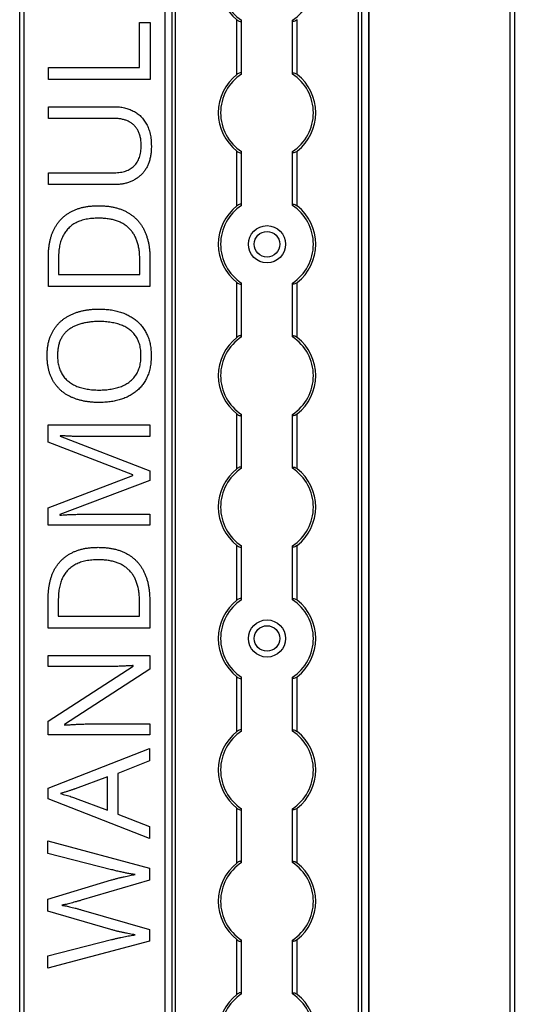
# Model space of a CAD drawing. Header units: millimetres. Extents: x -138 to 5612, y -1401 to 2631.
# Tile 58 of 120: x 3182 to 3288, y 871 to 1083. Entities that reach past the tile are written whole.
import ezdxf

# ---------------------------------------------------------------- set-up
doc = ezdxf.new("R2010")
doc.units = ezdxf.units.MM

msp = doc.modelspace()

# ---------------------------------------------------------------- linework, layer by layer
at = {"color": 7, "linetype": 'Continuous', "lineweight": 25}
for p, q in [((3181.86, 567.5), (3181.86, 1757.2)), ((3182.76, 1757.2), (3182.76, 567.5)), ((3213.16, 1756.55), (3213.16, 568.05)), ((3213.19, 568.05), (3213.19, 1756.55)), ((3214.72, 568.05), (3214.72, 1756.55)), ((3215.43, 568.05), (3215.43, 1756.55)), ((3254.88, 568.05), (3254.88, 1756.55)), ((3255.59, 568.05), (3255.59, 1756.55)), ((3257.13, 568.05), (3257.13, 1756.55)), ((3257.16, 568.05), (3257.16, 1756.55)), ((3287.56, 567.5), (3287.56, 1757.2)), ((3288.46, 1757.2), (3288.46, 567.5)), ((3207.69, 1073.04), (3207.69, 1082.76)), ((3207.69, 1082.76), (3209.97, 1082.76)), ((3209.97, 1082.76), (3209.97, 1070.5)), ((3228.66, 1071.55), (3228.66, 1083.35)), ((3229.66, 1071.75), (3229.66, 1083.15)), ((3240.66, 1071.75), (3240.66, 1083.15)), ((3241.66, 1071.55), (3241.66, 1083.35)), ((3188.1, 1073.04), (3207.69, 1073.04)), ((3188.1, 1070.5), (3188.1, 1073.04)), ((3209.97, 1070.5), (3188.1, 1070.5)), ((3188.08, 1064.62), (3202.22, 1064.62)), ((3188.08, 1062.09), (3188.08, 1064.62)), ((3202.25, 1062.09), (3188.08, 1062.09)), ((3228.66, 1043.25), (3228.66, 1055.05)), ((3229.66, 1043.45), (3229.66, 1054.85)), ((3240.66, 1043.45), (3240.66, 1054.85)), ((3241.66, 1043.25), (3241.66, 1055.05)), ((3188.08, 1050.4), (3202.23, 1050.4)), ((3188.08, 1047.83), (3188.08, 1050.4)), ((3202.16, 1047.83), (3188.08, 1047.83)), ((3188.07, 1025.9), (3188.07, 1032.51)), ((3190.24, 1032.12), (3190.24, 1028.45)), ((3207.75, 1028.45), (3207.75, 1031.55)), ((3209.94, 1031.85), (3209.94, 1025.9)), ((3190.24, 1028.45), (3207.75, 1028.45)), ((3228.66, 1014.95), (3228.66, 1026.75)), ((3229.66, 1015.15), (3229.66, 1026.55)), ((3240.66, 1015.15), (3240.66, 1026.55)), ((3241.66, 1014.95), (3241.66, 1026.75)), ((3209.94, 1025.9), (3188.07, 1025.9)), ((3228.66, 986.65), (3228.66, 998.45)), ((3229.66, 986.85), (3229.66, 998.25)), ((3240.66, 986.85), (3240.66, 998.25)), ((3241.66, 986.65), (3241.66, 998.45)), ((3188.03, 996.09), (3209.9, 996.09)), ((3188.03, 992.35), (3188.03, 996.09)), ((3209.9, 996.09), (3209.9, 993.58)), ((3206.22, 985.31), (3188.03, 992.35)), ((3190.57, 993.77), (3190.57, 993.65)), ((3190.57, 993.65), (3209.9, 986.21)), ((3209.9, 993.58), (3195.9, 993.58)), ((3209.9, 986.21), (3209.9, 984.13)), ((3188.03, 978.27), (3206.22, 985.2)), ((3209.9, 984.13), (3190.54, 976.77)), ((3206.22, 985.2), (3206.22, 985.31)), ((3188.03, 974.5), (3188.03, 978.27)), ((3190.54, 976.77), (3190.54, 976.65)), ((3196.07, 976.86), (3209.9, 976.86)), ((3209.9, 976.86), (3209.9, 974.5)), ((3209.9, 974.5), (3188.03, 974.5)), ((3228.66, 958.35), (3228.66, 970.15)), ((3229.66, 958.55), (3229.66, 969.95)), ((3240.66, 958.55), (3240.66, 969.95)), ((3241.66, 958.35), (3241.66, 970.15)), ((3188.01, 952.34), (3188.01, 958.95)), ((3190.18, 958.56), (3190.18, 954.89)), ((3207.69, 954.89), (3207.69, 957.99)), ((3209.88, 958.29), (3209.88, 952.34)), ((3190.18, 954.89), (3207.69, 954.89)), ((3209.88, 952.34), (3188.01, 952.34)), ((3188, 946.46), (3209.87, 946.46)), ((3188, 944.06), (3188, 946.46)), ((3209.87, 946.46), (3209.87, 943.52)), ((3188, 932.26), (3206.31, 944.15)), ((3200.67, 944.06), (3188, 944.06)), ((3206.31, 944.15), (3206.31, 944.26)), ((3209.87, 943.52), (3191.5, 931.58)), ((3228.66, 930.05), (3228.66, 941.85)), ((3229.66, 930.25), (3229.66, 941.65)), ((3240.66, 930.25), (3240.66, 941.65)), ((3241.66, 930.05), (3241.66, 941.85)), ((3188, 929.34), (3188, 932.26)), ((3191.5, 931.58), (3191.5, 931.46)), ((3197.3, 931.7), (3209.87, 931.7)), ((3209.87, 931.7), (3209.87, 929.34)), ((3209.87, 929.34), (3188, 929.34)), ((3187.98, 917.89), (3209.85, 926.39)), ((3209.85, 926.39), (3209.85, 923.76)), ((3209.85, 923.76), (3203.04, 921.06)), ((3200.77, 920.3), (3193.85, 917.74)), ((3200.77, 913.14), (3200.77, 920.3)), ((3203.04, 921.06), (3203.04, 912.29)), ((3187.98, 915.6), (3187.98, 917.89)), ((3209.85, 907.03), (3187.98, 915.6)), ((3193.85, 915.74), (3200.77, 913.14)), ((3203.04, 912.29), (3209.85, 909.6)), ((3228.66, 901.75), (3228.66, 913.55)), ((3229.66, 901.95), (3229.66, 913.35)), ((3240.66, 901.95), (3240.66, 913.35)), ((3241.66, 901.75), (3241.66, 913.55)), ((3209.85, 909.6), (3209.85, 907.03)), ((3187.96, 906.5), (3209.83, 900.64)), ((3187.96, 903.83), (3187.96, 906.5)), ((3201.67, 900.31), (3187.96, 903.83)), ((3209.83, 900.64), (3209.83, 898.08)), ((3187.96, 893.99), (3201.64, 898.1)), ((3209.83, 898.08), (3195.11, 893.74)), ((3187.96, 891.37), (3187.96, 893.99)), ((3201.53, 887.43), (3187.96, 891.37)), ((3195.13, 891.67), (3209.83, 887.45)), ((3209.83, 887.45), (3209.83, 884.89)), ((3187.96, 881.73), (3201.68, 885.25)), ((3209.83, 884.89), (3187.96, 879.07)), ((3228.66, 873.45), (3228.66, 885.25)), ((3229.66, 873.65), (3229.66, 885.05)), ((3240.66, 873.65), (3240.66, 885.05)), ((3241.66, 873.45), (3241.66, 885.25)), ((3187.96, 879.07), (3187.96, 881.73))]:
    msp.add_line(p, q, dxfattribs=at)
for centre, radius in [((3235.16, 1035), 4), ((3235.16, 1035), 2.75), ((3235.16, 950.1), 4), ((3235.16, 950.1), 2.75)]:
    msp.add_circle(centre, radius, dxfattribs=at)
for centre, radius, start, end in [((3235.16, 1091.6), 10.5, 128.2466, 231.7534), ((3235.16, 1091.6), 10, 123.367, 236.633), ((3235.16, 1091.6), 10, 303.367, 56.633), ((3235.16, 1063.3), 10.5, 128.2466, 231.7534), ((3235.16, 1063.3), 10, 123.367, 236.633), ((3235.16, 1063.3), 10, 303.367, 56.633), ((3235.16, 1063.3), 10.5, 308.2466, 51.7534), ((3235.16, 1035), 10.5, 128.2466, 231.7534), ((3235.16, 1035), 10, 123.367, 236.633), ((3235.16, 1035), 10, 303.367, 56.633), ((3235.16, 1035), 10.5, 308.2466, 51.7534), ((3235.16, 1006.7), 10.5, 128.2466, 231.7534), ((3235.16, 1006.7), 10, 123.367, 236.633), ((3235.16, 1006.7), 10, 303.367, 56.633), ((3235.16, 1006.7), 10.5, 308.2466, 51.7534), ((3235.16, 978.4), 10.5, 128.2466, 231.7534), ((3235.16, 978.4), 10, 123.367, 236.633), ((3235.16, 978.4), 10, 303.367, 56.633), ((3235.16, 978.4), 10.5, 308.2466, 51.7534), ((3235.16, 950.1), 10, 123.367, 236.633), ((3235.16, 950.1), 10, 303.367, 56.633), ((3235.16, 950.1), 10.5, 128.2466, 231.7534), ((3235.16, 950.1), 10.5, 308.2466, 51.7534), ((3235.16, 921.8), 10.5, 128.2466, 231.7534), ((3235.16, 921.8), 10, 123.367, 236.633), ((3235.16, 921.8), 10, 303.367, 56.633), ((3235.16, 921.8), 10.5, 308.2466, 51.7534), ((3235.16, 893.5), 10.5, 128.2466, 231.7534), ((3235.16, 893.5), 10, 123.367, 236.633), ((3235.16, 893.5), 10, 303.367, 56.633), ((3235.16, 893.5), 10.5, 308.2466, 51.7534), ((3235.16, 865.2), 10.5, 128.2466, 231.7534), ((3235.16, 865.2), 10, 123.367, 236.633), ((3235.16, 865.2), 10, 303.367, 56.633), ((3235.16, 865.2), 10.5, 308.2466, 51.7534)]:
    msp.add_arc(centre, radius, start, end, dxfattribs=at)
for points, knots in [([(3228.66, 1083.35), (3228.77, 1083.27), (3228.88, 1083.19), (3229.12, 1083.06), (3229.24, 1083.01), (3229.44, 1082.97), (3229.52, 1082.98), (3229.63, 1083.03), (3229.66, 1083.08), (3229.66, 1083.15)], [0, 0, 0, 0, 0.25, 0.25, 0.5, 0.5, 0.75, 0.75, 1, 1, 1, 1]), ([(3241.66, 1083.35), (3241.55, 1083.27), (3241.43, 1083.19), (3241.19, 1083.06), (3241.07, 1083.01), (3240.87, 1082.97), (3240.79, 1082.98), (3240.68, 1083.03), (3240.66, 1083.08), (3240.66, 1083.15)], [0, 0, 0, 0, 0.25, 0.25, 0.5, 0.5, 0.75, 0.75, 1, 1, 1, 1]), ([(3229.66, 1071.75), (3229.66, 1071.79), (3229.65, 1071.81), (3229.62, 1071.86), (3229.6, 1071.88), (3229.53, 1071.92), (3229.44, 1071.93), (3229.24, 1071.89), (3229.12, 1071.84), (3228.89, 1071.71), (3228.77, 1071.63), (3228.66, 1071.55)], [0, 0, 0, 0, 0.125, 0.125, 0.25, 0.25, 0.5, 0.5, 0.75, 0.75, 1, 1, 1, 1]), ([(3240.66, 1071.75), (3240.66, 1071.79), (3240.66, 1071.81), (3240.69, 1071.86), (3240.71, 1071.88), (3240.79, 1071.92), (3240.87, 1071.93), (3241.07, 1071.89), (3241.19, 1071.84), (3241.43, 1071.71), (3241.54, 1071.63), (3241.66, 1071.55)], [0, 0, 0, 0, 0.125, 0.125, 0.25, 0.25, 0.5, 0.5, 0.75, 0.75, 1, 1, 1, 1]), ([(3202.22, 1064.62), (3202.42, 1064.62), (3202.79, 1064.62), (3203.35, 1064.57), (3203.89, 1064.5), (3204.41, 1064.39), (3204.92, 1064.27), (3205.41, 1064.1), (3205.89, 1063.91), (3206.35, 1063.69), (3206.79, 1063.45), (3207.21, 1063.16), (3207.61, 1062.86), (3207.97, 1062.52), (3208.31, 1062.15), (3208.64, 1061.75), (3208.93, 1061.32), (3209.2, 1060.86), (3209.45, 1060.37), (3209.66, 1059.85), (3209.84, 1059.31), (3209.99, 1058.73), (3210.1, 1058.12), (3210.17, 1057.48), (3210.22, 1056.82), (3210.23, 1056.36), (3210.24, 1056.13)], [0, 0, 0, 0, 0.043263, 0.085307, 0.126275, 0.166582, 0.206347, 0.245258, 0.283922, 0.322468, 0.360603, 0.398543, 0.4363, 0.47426, 0.512219, 0.550601, 0.590128, 0.630263, 0.671498, 0.713461, 0.756932, 0.801901, 0.848593, 0.896916, 0.947344, 1, 1, 1, 1]), ([(3208.03, 1056.28), (3208.03, 1056.6), (3208.01, 1057.21), (3207.87, 1058.09), (3207.65, 1058.87), (3207.33, 1059.56), (3206.92, 1060.17), (3206.45, 1060.7), (3205.9, 1061.14), (3205.27, 1061.49), (3204.59, 1061.76), (3203.86, 1061.95), (3203.07, 1062.07), (3202.53, 1062.08), (3202.25, 1062.09)], [0, 0, 0, 0, 0.102778, 0.196628, 0.283268, 0.364072, 0.441191, 0.516232, 0.590984, 0.666977, 0.745267, 0.825975, 0.910539, 1, 1, 1, 1]), ([(3210.24, 1056.13), (3210.23, 1055.8), (3210.22, 1055.16), (3210.11, 1054.24), (3209.94, 1053.37), (3209.7, 1052.56), (3209.4, 1051.82), (3209.02, 1051.13), (3208.57, 1050.5), (3208.05, 1049.94), (3207.48, 1049.45), (3206.85, 1049.01), (3206.19, 1048.65), (3205.47, 1048.35), (3204.71, 1048.11), (3203.9, 1047.95), (3203.05, 1047.85), (3202.46, 1047.84), (3202.16, 1047.83)], [0, 0, 0, 0, 0.074981, 0.145616, 0.212407, 0.276161, 0.337151, 0.396523, 0.454792, 0.512599, 0.570262, 0.627474, 0.685175, 0.743724, 0.804151, 0.866508, 0.931777, 1, 1, 1, 1]), ([(3202.23, 1050.4), (3202.46, 1050.4), (3202.9, 1050.41), (3203.54, 1050.48), (3204.13, 1050.59), (3204.69, 1050.75), (3205.21, 1050.96), (3205.69, 1051.22), (3206.14, 1051.51), (3206.53, 1051.86), (3206.89, 1052.25), (3207.2, 1052.7), (3207.46, 1053.18), (3207.67, 1053.72), (3207.83, 1054.29), (3207.95, 1054.92), (3208.02, 1055.58), (3208.03, 1056.04), (3208.03, 1056.28)], [0, 0, 0, 0, 0.071471, 0.139559, 0.203707, 0.264838, 0.324092, 0.381066, 0.437244, 0.492859, 0.548749, 0.605459, 0.663069, 0.723807, 0.786875, 0.85388, 0.924772, 1, 1, 1, 1]), ([(3228.66, 1055.05), (3228.77, 1054.97), (3228.88, 1054.89), (3229.12, 1054.76), (3229.24, 1054.71), (3229.44, 1054.67), (3229.52, 1054.68), (3229.63, 1054.73), (3229.66, 1054.78), (3229.66, 1054.85)], [0, 0, 0, 0, 0.25, 0.25, 0.5, 0.5, 0.75, 0.75, 1, 1, 1, 1]), ([(3241.66, 1055.05), (3241.55, 1054.97), (3241.43, 1054.89), (3241.19, 1054.76), (3241.07, 1054.71), (3240.87, 1054.67), (3240.79, 1054.68), (3240.68, 1054.73), (3240.66, 1054.78), (3240.66, 1054.85)], [0, 0, 0, 0, 0.25, 0.25, 0.5, 0.5, 0.75, 0.75, 1, 1, 1, 1]), ([(3188.07, 1032.51), (3188.07, 1032.78), (3188.07, 1033.32), (3188.13, 1034.11), (3188.23, 1034.88), (3188.36, 1035.61), (3188.53, 1036.32), (3188.74, 1036.99), (3188.99, 1037.64), (3189.27, 1038.26), (3189.6, 1038.85), (3189.96, 1039.4), (3190.35, 1039.92), (3190.79, 1040.4), (3191.26, 1040.85), (3191.76, 1041.27), (3192.31, 1041.64), (3192.89, 1041.99), (3193.5, 1042.3), (3194.16, 1042.56), (3194.84, 1042.79), (3195.57, 1042.97), (3196.32, 1043.12), (3197.12, 1043.22), (3197.94, 1043.28), (3198.5, 1043.29), (3198.79, 1043.29)], [0, 0, 0, 0, 0.047452, 0.093219, 0.137685, 0.180943, 0.222615, 0.263414, 0.303514, 0.342755, 0.381436, 0.419417, 0.457114, 0.494702, 0.532062, 0.56979, 0.60813, 0.647007, 0.686572, 0.727287, 0.768888, 0.811989, 0.856396, 0.902422, 0.950235, 1, 1, 1, 1]), ([(3198.79, 1043.29), (3199.09, 1043.29), (3199.68, 1043.28), (3200.55, 1043.22), (3201.38, 1043.11), (3202.17, 1042.97), (3202.93, 1042.77), (3203.64, 1042.54), (3204.32, 1042.27), (3204.96, 1041.95), (3205.56, 1041.6), (3206.13, 1041.2), (3206.65, 1040.77), (3207.14, 1040.3), (3207.58, 1039.79), (3207.99, 1039.25), (3208.36, 1038.66), (3208.69, 1038.04), (3208.99, 1037.38), (3209.24, 1036.69), (3209.46, 1035.97), (3209.64, 1035.21), (3209.77, 1034.42), (3209.86, 1033.59), (3209.93, 1032.73), (3209.93, 1032.15), (3209.94, 1031.85)], [0, 0, 0, 0, 0.049673, 0.097263, 0.142916, 0.187223, 0.229672, 0.270857, 0.310817, 0.349899, 0.388098, 0.425849, 0.463032, 0.499874, 0.536788, 0.574178, 0.611928, 0.65059, 0.690036, 0.730237, 0.77167, 0.814182, 0.858122, 0.903715, 0.951062, 1, 1, 1, 1]), ([(3229.66, 1043.45), (3229.66, 1043.49), (3229.65, 1043.51), (3229.62, 1043.56), (3229.6, 1043.58), (3229.53, 1043.62), (3229.44, 1043.63), (3229.24, 1043.59), (3229.12, 1043.54), (3228.89, 1043.41), (3228.77, 1043.33), (3228.66, 1043.25)], [0, 0, 0, 0, 0.125, 0.125, 0.25, 0.25, 0.5, 0.5, 0.75, 0.75, 1, 1, 1, 1]), ([(3240.66, 1043.45), (3240.66, 1043.49), (3240.66, 1043.51), (3240.69, 1043.56), (3240.71, 1043.58), (3240.79, 1043.62), (3240.87, 1043.63), (3241.07, 1043.59), (3241.19, 1043.54), (3241.43, 1043.41), (3241.54, 1043.33), (3241.66, 1043.25)], [0, 0, 0, 0, 0.125, 0.125, 0.25, 0.25, 0.5, 0.5, 0.75, 0.75, 1, 1, 1, 1]), ([(3198.88, 1040.61), (3198.64, 1040.61), (3198.17, 1040.61), (3197.48, 1040.55), (3196.82, 1040.48), (3196.2, 1040.37), (3195.61, 1040.24), (3195.05, 1040.07), (3194.52, 1039.87), (3194.02, 1039.64), (3193.55, 1039.38), (3193.12, 1039.09), (3192.72, 1038.77), (3192.34, 1038.43), (3192, 1038.05), (3191.69, 1037.65), (3191.41, 1037.22), (3191.16, 1036.75), (3190.94, 1036.26), (3190.75, 1035.75), (3190.59, 1035.21), (3190.46, 1034.64), (3190.36, 1034.05), (3190.29, 1033.43), (3190.24, 1032.78), (3190.24, 1032.34), (3190.24, 1032.12)], [0, 0, 0, 0, 0.051754, 0.101389, 0.148973, 0.194659, 0.23828, 0.280317, 0.320954, 0.360397, 0.398433, 0.435995, 0.47281, 0.509208, 0.545843, 0.582262, 0.619207, 0.656936, 0.6954, 0.734617, 0.775247, 0.816857, 0.860285, 0.905014, 0.951759, 1, 1, 1, 1]), ([(3207.75, 1031.55), (3207.74, 1031.91), (3207.73, 1032.62), (3207.63, 1033.65), (3207.45, 1034.61), (3207.21, 1035.5), (3206.89, 1036.32), (3206.52, 1037.07), (3206.06, 1037.75), (3205.53, 1038.35), (3204.94, 1038.89), (3204.27, 1039.35), (3203.54, 1039.74), (3202.74, 1040.06), (3201.87, 1040.31), (3200.93, 1040.48), (3199.93, 1040.59), (3199.24, 1040.6), (3198.88, 1040.61)], [0, 0, 0, 0, 0.075438, 0.146302, 0.213058, 0.276296, 0.336215, 0.393828, 0.449452, 0.504416, 0.559098, 0.614565, 0.671236, 0.730131, 0.792063, 0.85732, 0.926392, 1, 1, 1, 1]), ([(3228.66, 1026.75), (3228.77, 1026.67), (3228.88, 1026.59), (3229.12, 1026.46), (3229.24, 1026.41), (3229.44, 1026.37), (3229.52, 1026.38), (3229.63, 1026.43), (3229.66, 1026.48), (3229.66, 1026.55)], [0, 0, 0, 0, 0.25, 0.25, 0.5, 0.5, 0.75, 0.75, 1, 1, 1, 1]), ([(3241.66, 1026.75), (3241.55, 1026.67), (3241.43, 1026.59), (3241.19, 1026.46), (3241.07, 1026.41), (3240.87, 1026.37), (3240.79, 1026.38), (3240.68, 1026.43), (3240.66, 1026.48), (3240.66, 1026.55)], [0, 0, 0, 0, 0.25, 0.25, 0.5, 0.5, 0.75, 0.75, 1, 1, 1, 1]), ([(3187.76, 1011.05), (3187.77, 1011.31), (3187.78, 1011.83), (3187.85, 1012.6), (3187.95, 1013.33), (3188.1, 1014.04), (3188.29, 1014.71), (3188.54, 1015.34), (3188.82, 1015.95), (3189.14, 1016.52), (3189.51, 1017.06), (3189.91, 1017.57), (3190.34, 1018.05), (3190.81, 1018.48), (3191.32, 1018.89), (3191.86, 1019.26), (3192.44, 1019.6), (3193.05, 1019.9), (3193.69, 1020.17), (3194.37, 1020.4), (3195.06, 1020.6), (3195.79, 1020.76), (3196.55, 1020.89), (3197.33, 1020.98), (3198.14, 1021.03), (3198.69, 1021.04), (3198.97, 1021.04)], [0, 0, 0, 0, 0.046917, 0.091903, 0.135346, 0.177456, 0.218435, 0.258262, 0.297315, 0.335934, 0.374019, 0.411863, 0.449668, 0.487281, 0.525287, 0.56388, 0.602891, 0.642975, 0.683963, 0.725573, 0.768127, 0.811875, 0.856809, 0.902961, 0.950745, 1, 1, 1, 1]), ([(3198.97, 1021.04), (3199.39, 1021.03), (3200.19, 1021.02), (3201.37, 1020.9), (3202.49, 1020.69), (3203.55, 1020.41), (3204.55, 1020.05), (3205.48, 1019.61), (3206.34, 1019.1), (3207.12, 1018.5), (3207.82, 1017.83), (3208.44, 1017.08), (3208.97, 1016.24), (3209.42, 1015.34), (3209.77, 1014.37), (3210.02, 1013.31), (3210.18, 1012.18), (3210.19, 1011.4), (3210.2, 1011)], [0, 0, 0, 0, 0.072324, 0.141328, 0.207936, 0.272271, 0.334451, 0.39435, 0.452678, 0.50999, 0.56663, 0.623328, 0.680743, 0.739351, 0.799977, 0.863359, 0.929736, 1, 1, 1, 1]), ([(3198.97, 1018.35), (3198.63, 1018.35), (3197.97, 1018.34), (3197, 1018.25), (3196.09, 1018.12), (3195.23, 1017.92), (3194.43, 1017.68), (3193.69, 1017.37), (3193.01, 1017.01), (3192.38, 1016.59), (3191.82, 1016.12), (3191.33, 1015.58), (3190.92, 1014.98), (3190.59, 1014.31), (3190.32, 1013.58), (3190.14, 1012.79), (3190.03, 1011.94), (3190.02, 1011.35), (3190.01, 1011.05)], [0, 0, 0, 0, 0.0777, 0.151281, 0.220996, 0.28723, 0.350295, 0.410743, 0.469251, 0.525953, 0.581281, 0.636041, 0.690696, 0.746786, 0.805075, 0.866244, 0.931016, 1, 1, 1, 1]), ([(3208, 1011), (3208, 1011.21), (3207.99, 1011.61), (3207.94, 1012.21), (3207.85, 1012.78), (3207.73, 1013.31), (3207.58, 1013.82), (3207.39, 1014.3), (3207.16, 1014.75), (3206.9, 1015.18), (3206.62, 1015.57), (3206.29, 1015.94), (3205.95, 1016.28), (3205.57, 1016.59), (3205.16, 1016.88), (3204.72, 1017.14), (3204.26, 1017.37), (3203.77, 1017.58), (3203.25, 1017.76), (3202.71, 1017.92), (3202.14, 1018.05), (3201.55, 1018.17), (3200.94, 1018.25), (3200.31, 1018.31), (3199.65, 1018.35), (3199.2, 1018.35), (3198.97, 1018.35)], [0, 0, 0, 0, 0.04684, 0.091834, 0.13478, 0.176242, 0.216125, 0.255001, 0.292842, 0.330066, 0.366924, 0.403419, 0.440075, 0.476901, 0.514574, 0.55283, 0.591717, 0.63203, 0.673492, 0.715712, 0.75968, 0.80461, 0.851198, 0.898918, 0.948821, 1, 1, 1, 1]), ([(3229.66, 1015.15), (3229.66, 1015.19), (3229.65, 1015.21), (3229.62, 1015.26), (3229.6, 1015.28), (3229.53, 1015.32), (3229.44, 1015.33), (3229.24, 1015.29), (3229.12, 1015.24), (3228.89, 1015.11), (3228.77, 1015.03), (3228.66, 1014.95)], [0, 0, 0, 0, 0.125, 0.125, 0.25, 0.25, 0.5, 0.5, 0.75, 0.75, 1, 1, 1, 1]), ([(3240.66, 1015.15), (3240.66, 1015.19), (3240.66, 1015.21), (3240.69, 1015.26), (3240.71, 1015.28), (3240.79, 1015.32), (3240.87, 1015.33), (3241.07, 1015.29), (3241.19, 1015.24), (3241.43, 1015.11), (3241.54, 1015.03), (3241.66, 1014.95)], [0, 0, 0, 0, 0.125, 0.125, 0.25, 0.25, 0.5, 0.5, 0.75, 0.75, 1, 1, 1, 1]), ([(3198.95, 1000.92), (3198.67, 1000.93), (3198.13, 1000.93), (3197.34, 1000.99), (3196.56, 1001.07), (3195.82, 1001.19), (3195.1, 1001.35), (3194.4, 1001.54), (3193.73, 1001.76), (3193.09, 1002.02), (3192.48, 1002.32), (3191.89, 1002.64), (3191.35, 1003.01), (3190.85, 1003.42), (3190.37, 1003.85), (3189.93, 1004.33), (3189.53, 1004.84), (3189.16, 1005.39), (3188.83, 1005.97), (3188.55, 1006.59), (3188.3, 1007.25), (3188.11, 1007.94), (3187.95, 1008.67), (3187.85, 1009.43), (3187.78, 1010.22), (3187.77, 1010.77), (3187.76, 1011.05)], [0, 0, 0, 0, 0.047877, 0.094552, 0.139839, 0.183864, 0.226746, 0.268614, 0.309851, 0.350257, 0.389948, 0.428651, 0.466829, 0.50457, 0.542111, 0.579652, 0.617595, 0.655987, 0.694915, 0.734508, 0.775117, 0.817054, 0.860189, 0.904866, 0.9516, 1, 1, 1, 1]), ([(3190.01, 1011.05), (3190.01, 1010.84), (3190.02, 1010.43), (3190.07, 1009.84), (3190.15, 1009.27), (3190.27, 1008.73), (3190.43, 1008.22), (3190.62, 1007.73), (3190.84, 1007.28), (3191.09, 1006.85), (3191.38, 1006.45), (3191.69, 1006.07), (3192.04, 1005.73), (3192.42, 1005.41), (3192.81, 1005.11), (3193.24, 1004.85), (3193.7, 1004.61), (3194.19, 1004.39), (3194.7, 1004.21), (3195.24, 1004.04), (3195.81, 1003.91), (3196.39, 1003.8), (3197, 1003.71), (3197.64, 1003.65), (3198.3, 1003.61), (3198.75, 1003.61), (3198.97, 1003.6)], [0, 0, 0, 0, 0.046797, 0.09172, 0.134626, 0.176375, 0.21654, 0.255258, 0.293513, 0.330817, 0.367717, 0.404466, 0.441323, 0.478072, 0.515561, 0.553386, 0.592244, 0.632344, 0.673565, 0.715842, 0.759522, 0.80441, 0.850671, 0.898679, 0.948535, 1, 1, 1, 1]), ([(3210.2, 1011), (3210.19, 1010.59), (3210.18, 1009.79), (3210.02, 1008.64), (3209.77, 1007.56), (3209.42, 1006.57), (3208.97, 1005.66), (3208.44, 1004.82), (3207.82, 1004.07), (3207.11, 1003.4), (3206.32, 1002.81), (3205.46, 1002.31), (3204.53, 1001.87), (3203.53, 1001.52), (3202.46, 1001.26), (3201.34, 1001.06), (3200.16, 1000.95), (3199.36, 1000.93), (3198.95, 1000.92)], [0, 0, 0, 0, 0.071666, 0.139197, 0.203219, 0.264466, 0.323199, 0.38064, 0.437009, 0.493331, 0.550205, 0.608153, 0.667719, 0.729367, 0.793384, 0.859516, 0.928353, 1, 1, 1, 1]), ([(3198.97, 1003.6), (3199.2, 1003.61), (3199.65, 1003.61), (3200.31, 1003.65), (3200.94, 1003.71), (3201.55, 1003.8), (3202.14, 1003.91), (3202.7, 1004.04), (3203.25, 1004.21), (3203.77, 1004.39), (3204.26, 1004.6), (3204.72, 1004.84), (3205.16, 1005.11), (3205.57, 1005.4), (3205.95, 1005.71), (3206.29, 1006.06), (3206.61, 1006.43), (3206.9, 1006.83), (3207.16, 1007.26), (3207.39, 1007.71), (3207.58, 1008.19), (3207.73, 1008.7), (3207.85, 1009.24), (3207.94, 1009.8), (3207.99, 1010.39), (3208, 1010.8), (3208, 1011)], [0, 0, 0, 0, 0.051101, 0.100928, 0.148576, 0.195139, 0.240002, 0.28398, 0.326136, 0.367647, 0.40803, 0.447008, 0.485379, 0.523189, 0.560172, 0.596772, 0.633716, 0.670518, 0.707971, 0.746052, 0.78487, 0.824692, 0.866091, 0.908972, 0.953565, 1, 1, 1, 1]), ([(3228.66, 998.45), (3228.77, 998.37), (3228.88, 998.29), (3229.12, 998.16), (3229.24, 998.11), (3229.44, 998.07), (3229.52, 998.08), (3229.63, 998.13), (3229.66, 998.18), (3229.66, 998.25)], [0, 0, 0, 0, 0.25, 0.25, 0.5, 0.5, 0.75, 0.75, 1, 1, 1, 1]), ([(3241.66, 998.45), (3241.55, 998.37), (3241.43, 998.29), (3241.19, 998.16), (3241.07, 998.11), (3240.87, 998.07), (3240.79, 998.08), (3240.68, 998.13), (3240.66, 998.18), (3240.66, 998.25)], [0, 0, 0, 0, 0.25, 0.25, 0.5, 0.5, 0.75, 0.75, 1, 1, 1, 1]), ([(3195.9, 993.58), (3195.57, 993.58), (3194.92, 993.59), (3193.95, 993.6), (3193.01, 993.64), (3192.12, 993.68), (3191.31, 993.73), (3190.81, 993.76), (3190.57, 993.77)], [0, 0, 0, 0, 0.18235, 0.366387, 0.545523, 0.71471, 0.868184, 1, 1, 1, 1]), ([(3229.66, 986.85), (3229.66, 986.89), (3229.65, 986.91), (3229.62, 986.96), (3229.6, 986.98), (3229.53, 987.02), (3229.44, 987.03), (3229.24, 986.99), (3229.12, 986.94), (3228.89, 986.81), (3228.77, 986.73), (3228.66, 986.65)], [0, 0, 0, 0, 0.125, 0.125, 0.25, 0.25, 0.5, 0.5, 0.75, 0.75, 1, 1, 1, 1]), ([(3240.66, 986.85), (3240.66, 986.89), (3240.66, 986.91), (3240.69, 986.96), (3240.71, 986.98), (3240.79, 987.02), (3240.87, 987.03), (3241.07, 986.99), (3241.19, 986.94), (3241.43, 986.81), (3241.54, 986.73), (3241.66, 986.65)], [0, 0, 0, 0, 0.125, 0.125, 0.25, 0.25, 0.5, 0.5, 0.75, 0.75, 1, 1, 1, 1]), ([(3190.54, 976.65), (3190.77, 976.67), (3191.26, 976.72), (3192.07, 976.76), (3192.98, 976.8), (3193.98, 976.83), (3195.01, 976.86), (3195.72, 976.86), (3196.07, 976.86)], [0, 0, 0, 0, 0.123014, 0.270684, 0.437474, 0.617814, 0.807723, 1, 1, 1, 1]), ([(3188.01, 958.95), (3188.02, 959.22), (3188.02, 959.76), (3188.08, 960.55), (3188.18, 961.31), (3188.31, 962.05), (3188.48, 962.75), (3188.69, 963.43), (3188.94, 964.08), (3189.22, 964.7), (3189.54, 965.28), (3189.91, 965.84), (3190.3, 966.36), (3190.74, 966.84), (3191.2, 967.29), (3191.71, 967.71), (3192.26, 968.08), (3192.84, 968.43), (3193.45, 968.74), (3194.1, 969), (3194.79, 969.23), (3195.51, 969.41), (3196.27, 969.56), (3197.06, 969.66), (3197.89, 969.71), (3198.45, 969.72), (3198.74, 969.73)], [0, 0, 0, 0, 0.047452, 0.093219, 0.137685, 0.180943, 0.222615, 0.263414, 0.303514, 0.342755, 0.381436, 0.419417, 0.457114, 0.494702, 0.532062, 0.56979, 0.60813, 0.647007, 0.686572, 0.727287, 0.768888, 0.811989, 0.856396, 0.902422, 0.950235, 1, 1, 1, 1]), ([(3198.74, 969.73), (3199.04, 969.72), (3199.63, 969.72), (3200.5, 969.65), (3201.33, 969.55), (3202.12, 969.4), (3202.87, 969.21), (3203.59, 968.98), (3204.27, 968.7), (3204.91, 968.39), (3205.51, 968.03), (3206.07, 967.64), (3206.6, 967.21), (3207.09, 966.74), (3207.53, 966.23), (3207.94, 965.69), (3208.31, 965.1), (3208.64, 964.48), (3208.93, 963.82), (3209.19, 963.13), (3209.4, 962.41), (3209.58, 961.65), (3209.71, 960.86), (3209.81, 960.03), (3209.88, 959.17), (3209.88, 958.59), (3209.88, 958.29)], [0, 0, 0, 0, 0.049673, 0.097263, 0.142916, 0.187223, 0.229672, 0.270857, 0.310817, 0.349899, 0.388098, 0.425849, 0.463032, 0.499874, 0.536788, 0.574178, 0.611928, 0.65059, 0.690036, 0.730237, 0.77167, 0.814182, 0.858122, 0.903715, 0.951062, 1, 1, 1, 1]), ([(3228.66, 970.15), (3228.77, 970.07), (3228.88, 969.99), (3229.12, 969.86), (3229.24, 969.81), (3229.44, 969.77), (3229.52, 969.78), (3229.63, 969.83), (3229.66, 969.88), (3229.66, 969.95)], [0, 0, 0, 0, 0.25, 0.25, 0.5, 0.5, 0.75, 0.75, 1, 1, 1, 1]), ([(3241.66, 970.15), (3241.55, 970.07), (3241.43, 969.99), (3241.19, 969.86), (3241.07, 969.81), (3240.87, 969.77), (3240.79, 969.78), (3240.68, 969.83), (3240.66, 969.88), (3240.66, 969.95)], [0, 0, 0, 0, 0.25, 0.25, 0.5, 0.5, 0.75, 0.75, 1, 1, 1, 1]), ([(3198.83, 967.05), (3198.59, 967.05), (3198.12, 967.04), (3197.43, 966.99), (3196.77, 966.92), (3196.15, 966.81), (3195.55, 966.68), (3194.99, 966.51), (3194.46, 966.31), (3193.97, 966.08), (3193.5, 965.82), (3193.07, 965.53), (3192.67, 965.21), (3192.29, 964.87), (3191.95, 964.49), (3191.64, 964.09), (3191.36, 963.65), (3191.11, 963.19), (3190.89, 962.7), (3190.7, 962.19), (3190.54, 961.65), (3190.41, 961.08), (3190.31, 960.49), (3190.23, 959.87), (3190.19, 959.22), (3190.19, 958.78), (3190.18, 958.56)], [0, 0, 0, 0, 0.051754, 0.101389, 0.148973, 0.194659, 0.23828, 0.280317, 0.320954, 0.360397, 0.398433, 0.435995, 0.47281, 0.509208, 0.545843, 0.582262, 0.619207, 0.656936, 0.6954, 0.734617, 0.775247, 0.816857, 0.860285, 0.905014, 0.951759, 1, 1, 1, 1]), ([(3207.69, 957.99), (3207.69, 958.35), (3207.67, 959.06), (3207.58, 960.09), (3207.39, 961.05), (3207.16, 961.94), (3206.84, 962.76), (3206.46, 963.51), (3206.01, 964.18), (3205.48, 964.79), (3204.88, 965.33), (3204.22, 965.79), (3203.48, 966.18), (3202.68, 966.5), (3201.82, 966.75), (3200.88, 966.92), (3199.88, 967.03), (3199.18, 967.04), (3198.83, 967.05)], [0, 0, 0, 0, 0.075438, 0.146302, 0.213058, 0.276296, 0.336215, 0.393828, 0.449452, 0.504416, 0.559098, 0.614565, 0.671236, 0.730131, 0.792063, 0.85732, 0.926392, 1, 1, 1, 1]), ([(3229.66, 958.55), (3229.66, 958.59), (3229.65, 958.61), (3229.62, 958.66), (3229.6, 958.68), (3229.53, 958.72), (3229.44, 958.73), (3229.24, 958.69), (3229.12, 958.64), (3228.89, 958.51), (3228.77, 958.43), (3228.66, 958.35)], [0, 0, 0, 0, 0.125, 0.125, 0.25, 0.25, 0.5, 0.5, 0.75, 0.75, 1, 1, 1, 1]), ([(3240.66, 958.55), (3240.66, 958.59), (3240.66, 958.61), (3240.69, 958.66), (3240.71, 958.68), (3240.79, 958.72), (3240.87, 958.73), (3241.07, 958.69), (3241.19, 958.64), (3241.43, 958.51), (3241.54, 958.43), (3241.66, 958.35)], [0, 0, 0, 0, 0.125, 0.125, 0.25, 0.25, 0.5, 0.5, 0.75, 0.75, 1, 1, 1, 1]), ([(3206.31, 944.26), (3206.21, 944.25), (3206, 944.24), (3205.65, 944.22), (3205.25, 944.2), (3204.64, 944.17), (3203.79, 944.13), (3202.74, 944.09), (3201.69, 944.07), (3201, 944.06), (3200.67, 944.06)], [0, 0, 0, 0, 0.051201, 0.112607, 0.183437, 0.264513, 0.441587, 0.632769, 0.823093, 1, 1, 1, 1]), ([(3228.66, 941.85), (3228.77, 941.77), (3228.88, 941.69), (3229.12, 941.56), (3229.24, 941.51), (3229.44, 941.47), (3229.52, 941.48), (3229.63, 941.53), (3229.66, 941.58), (3229.66, 941.65)], [0, 0, 0, 0, 0.25, 0.25, 0.5, 0.5, 0.75, 0.75, 1, 1, 1, 1]), ([(3241.66, 941.85), (3241.55, 941.77), (3241.43, 941.69), (3241.19, 941.56), (3241.07, 941.51), (3240.87, 941.47), (3240.79, 941.48), (3240.68, 941.53), (3240.66, 941.58), (3240.66, 941.65)], [0, 0, 0, 0, 0.25, 0.25, 0.5, 0.5, 0.75, 0.75, 1, 1, 1, 1]), ([(3191.5, 931.46), (3191.76, 931.48), (3192.31, 931.51), (3193.19, 931.56), (3194.15, 931.63), (3195.17, 931.66), (3196.23, 931.7), (3196.94, 931.7), (3197.3, 931.7)], [0, 0, 0, 0, 0.1346773, 0.2869339, 0.453721, 0.6302745, 0.8136457, 1, 1, 1, 1]), ([(3229.66, 930.25), (3229.66, 930.29), (3229.65, 930.31), (3229.62, 930.36), (3229.6, 930.38), (3229.53, 930.42), (3229.44, 930.43), (3229.24, 930.39), (3229.12, 930.34), (3228.89, 930.21), (3228.77, 930.13), (3228.66, 930.05)], [0, 0, 0, 0, 0.125, 0.125, 0.25, 0.25, 0.5, 0.5, 0.75, 0.75, 1, 1, 1, 1]), ([(3240.66, 930.25), (3240.66, 930.29), (3240.66, 930.31), (3240.69, 930.36), (3240.71, 930.38), (3240.79, 930.42), (3240.87, 930.43), (3241.07, 930.39), (3241.19, 930.34), (3241.43, 930.21), (3241.54, 930.13), (3241.66, 930.05)], [0, 0, 0, 0, 0.125, 0.125, 0.25, 0.25, 0.5, 0.5, 0.75, 0.75, 1, 1, 1, 1]), ([(3193.85, 917.74), (3193.8, 917.72), (3193.68, 917.68), (3193.48, 917.62), (3193.24, 917.53), (3192.85, 917.41), (3192.33, 917.23), (3191.8, 917.06), (3191.38, 916.94), (3191.1, 916.84), (3190.85, 916.76), (3190.69, 916.71), (3190.62, 916.69)], [0, 0, 0, 0, 0.0483453, 0.1099234, 0.1859552, 0.2752086, 0.4689997, 0.6706527, 0.7677749, 0.8545452, 0.9326484, 1, 1, 1, 1]), ([(3190.62, 916.69), (3190.82, 916.64), (3191.24, 916.54), (3191.84, 916.37), (3192.42, 916.2), (3192.95, 916.03), (3193.42, 915.89), (3193.72, 915.79), (3193.85, 915.74)], [0, 0, 0, 0, 0.188916, 0.376296, 0.557333, 0.724487, 0.873715, 1, 1, 1, 1]), ([(3228.66, 913.55), (3228.77, 913.47), (3228.88, 913.39), (3229.12, 913.26), (3229.24, 913.21), (3229.44, 913.17), (3229.52, 913.18), (3229.63, 913.23), (3229.66, 913.28), (3229.66, 913.35)], [0, 0, 0, 0, 0.25, 0.25, 0.5, 0.5, 0.75, 0.75, 1, 1, 1, 1]), ([(3241.66, 913.55), (3241.55, 913.47), (3241.43, 913.39), (3241.19, 913.26), (3241.07, 913.21), (3240.87, 913.17), (3240.79, 913.18), (3240.68, 913.23), (3240.66, 913.28), (3240.66, 913.35)], [0, 0, 0, 0, 0.25, 0.25, 0.5, 0.5, 0.75, 0.75, 1, 1, 1, 1]), ([(3229.66, 901.95), (3229.66, 901.99), (3229.65, 902.01), (3229.62, 902.06), (3229.6, 902.08), (3229.53, 902.12), (3229.44, 902.13), (3229.24, 902.09), (3229.12, 902.04), (3228.89, 901.91), (3228.77, 901.83), (3228.66, 901.75)], [0, 0, 0, 0, 0.125, 0.125, 0.25, 0.25, 0.5, 0.5, 0.75, 0.75, 1, 1, 1, 1]), ([(3240.66, 901.95), (3240.66, 901.99), (3240.66, 902.01), (3240.69, 902.06), (3240.71, 902.08), (3240.79, 902.12), (3240.87, 902.13), (3241.07, 902.09), (3241.19, 902.04), (3241.43, 901.91), (3241.54, 901.83), (3241.66, 901.75)], [0, 0, 0, 0, 0.125, 0.125, 0.25, 0.25, 0.5, 0.5, 0.75, 0.75, 1, 1, 1, 1]), ([(3201.64, 898.1), (3201.87, 898.17), (3202.33, 898.3), (3203.02, 898.48), (3203.7, 898.66), (3204.36, 898.81), (3204.99, 898.94), (3205.6, 899.06), (3206.17, 899.17), (3206.54, 899.23), (3206.72, 899.26)], [0, 0, 0, 0, 0.138815, 0.276129, 0.41033, 0.540228, 0.665248, 0.783098, 0.894781, 1, 1, 1, 1]), ([(3206.72, 899.26), (3206.47, 899.3), (3205.96, 899.38), (3205.17, 899.52), (3204.34, 899.68), (3203.48, 899.87), (3202.58, 900.08), (3201.98, 900.23), (3201.67, 900.31)], [0, 0, 0, 0, 0.146925, 0.302177, 0.465132, 0.636532, 0.814938, 1, 1, 1, 1]), ([(3195.11, 893.74), (3194.9, 893.67), (3194.48, 893.55), (3193.85, 893.37), (3193.24, 893.2), (3192.65, 893.05), (3192.12, 892.91), (3191.65, 892.8), (3191.27, 892.73), (3191.05, 892.68), (3190.95, 892.66)], [0, 0, 0, 0, 0.152929, 0.306279, 0.456093, 0.598123, 0.728121, 0.8416, 0.933351, 1, 1, 1, 1]), ([(3190.95, 892.66), (3191.05, 892.64), (3191.27, 892.62), (3191.64, 892.54), (3192.1, 892.45), (3192.63, 892.33), (3193.21, 892.2), (3193.83, 892.03), (3194.48, 891.87), (3194.91, 891.74), (3195.13, 891.67)], [0, 0, 0, 0, 0.065837, 0.155317, 0.267108, 0.394133, 0.534406, 0.685214, 0.841551, 1, 1, 1, 1]), ([(3206.72, 886.29), (3206.52, 886.32), (3206.12, 886.38), (3205.5, 886.49), (3204.86, 886.61), (3204.2, 886.75), (3203.54, 886.9), (3202.87, 887.06), (3202.2, 887.24), (3201.75, 887.37), (3201.53, 887.43)], [0, 0, 0, 0, 0.113008, 0.232308, 0.354669, 0.480795, 0.608271, 0.737947, 0.868241, 1, 1, 1, 1]), ([(3201.68, 885.25), (3201.91, 885.3), (3202.36, 885.42), (3203.03, 885.58), (3203.68, 885.73), (3204.32, 885.87), (3204.94, 885.99), (3205.55, 886.1), (3206.14, 886.2), (3206.53, 886.26), (3206.72, 886.29)], [0, 0, 0, 0, 0.136857, 0.270586, 0.401407, 0.527461, 0.650457, 0.770277, 0.886555, 1, 1, 1, 1]), ([(3228.66, 885.25), (3228.77, 885.17), (3228.88, 885.09), (3229.12, 884.96), (3229.24, 884.91), (3229.44, 884.87), (3229.52, 884.88), (3229.63, 884.93), (3229.66, 884.98), (3229.66, 885.05)], [0, 0, 0, 0, 0.25, 0.25, 0.5, 0.5, 0.75, 0.75, 1, 1, 1, 1]), ([(3241.66, 885.25), (3241.55, 885.17), (3241.43, 885.09), (3241.19, 884.96), (3241.07, 884.91), (3240.87, 884.87), (3240.79, 884.88), (3240.68, 884.93), (3240.66, 884.98), (3240.66, 885.05)], [0, 0, 0, 0, 0.25, 0.25, 0.5, 0.5, 0.75, 0.75, 1, 1, 1, 1]), ([(3229.66, 873.65), (3229.66, 873.69), (3229.65, 873.71), (3229.62, 873.76), (3229.6, 873.78), (3229.53, 873.82), (3229.44, 873.83), (3229.24, 873.79), (3229.12, 873.74), (3228.89, 873.61), (3228.77, 873.53), (3228.66, 873.45)], [0, 0, 0, 0, 0.125, 0.125, 0.25, 0.25, 0.5, 0.5, 0.75, 0.75, 1, 1, 1, 1]), ([(3240.66, 873.65), (3240.66, 873.69), (3240.66, 873.71), (3240.69, 873.76), (3240.71, 873.78), (3240.79, 873.82), (3240.87, 873.83), (3241.07, 873.79), (3241.19, 873.74), (3241.43, 873.61), (3241.54, 873.53), (3241.66, 873.45)], [0, 0, 0, 0, 0.125, 0.125, 0.25, 0.25, 0.5, 0.5, 0.75, 0.75, 1, 1, 1, 1])]:
    msp.add_open_spline(points, degree=3, knots=knots, dxfattribs=at)
for points in [[(3229.66, 1083.15), (3229.66, 1083.18), (3229.66, 1083.21), (3229.66, 1083.25)], [(3240.66, 1083.15), (3240.66, 1083.18), (3240.66, 1083.21), (3240.66, 1083.25)], [(3229.66, 1071.65), (3229.66, 1071.69), (3229.66, 1071.72), (3229.66, 1071.75)], [(3240.66, 1071.65), (3240.66, 1071.69), (3240.66, 1071.72), (3240.66, 1071.75)], [(3229.66, 1054.85), (3229.66, 1054.88), (3229.66, 1054.91), (3229.66, 1054.95)], [(3240.66, 1054.85), (3240.66, 1054.88), (3240.66, 1054.91), (3240.66, 1054.95)], [(3229.66, 1043.35), (3229.66, 1043.39), (3229.66, 1043.42), (3229.66, 1043.45)], [(3240.66, 1043.35), (3240.66, 1043.39), (3240.66, 1043.42), (3240.66, 1043.45)], [(3229.66, 1026.55), (3229.66, 1026.58), (3229.66, 1026.61), (3229.66, 1026.65)], [(3240.66, 1026.55), (3240.66, 1026.58), (3240.66, 1026.61), (3240.66, 1026.65)], [(3229.66, 1015.05), (3229.66, 1015.09), (3229.66, 1015.12), (3229.66, 1015.15)], [(3240.66, 1015.05), (3240.66, 1015.09), (3240.66, 1015.12), (3240.66, 1015.15)], [(3229.66, 998.25), (3229.66, 998.28), (3229.66, 998.31), (3229.66, 998.35)], [(3240.66, 998.25), (3240.66, 998.28), (3240.66, 998.31), (3240.66, 998.35)], [(3229.66, 986.75), (3229.66, 986.79), (3229.66, 986.82), (3229.66, 986.85)], [(3240.66, 986.75), (3240.66, 986.79), (3240.66, 986.82), (3240.66, 986.85)], [(3229.66, 969.95), (3229.66, 969.98), (3229.66, 970.01), (3229.66, 970.05)], [(3240.66, 969.95), (3240.66, 969.98), (3240.66, 970.01), (3240.66, 970.05)], [(3229.66, 958.45), (3229.66, 958.49), (3229.66, 958.52), (3229.66, 958.55)], [(3240.66, 958.45), (3240.66, 958.49), (3240.66, 958.52), (3240.66, 958.55)], [(3229.66, 941.65), (3229.66, 941.68), (3229.66, 941.71), (3229.66, 941.75)], [(3240.66, 941.65), (3240.66, 941.68), (3240.66, 941.71), (3240.66, 941.75)], [(3229.66, 930.15), (3229.66, 930.19), (3229.66, 930.22), (3229.66, 930.25)], [(3240.66, 930.15), (3240.66, 930.19), (3240.66, 930.22), (3240.66, 930.25)], [(3229.66, 913.35), (3229.66, 913.38), (3229.66, 913.41), (3229.66, 913.45)], [(3240.66, 913.35), (3240.66, 913.38), (3240.66, 913.41), (3240.66, 913.45)], [(3229.66, 901.85), (3229.66, 901.89), (3229.66, 901.92), (3229.66, 901.95)], [(3240.66, 901.85), (3240.66, 901.89), (3240.66, 901.92), (3240.66, 901.95)], [(3229.66, 885.05), (3229.66, 885.08), (3229.66, 885.11), (3229.66, 885.15)], [(3240.66, 885.05), (3240.66, 885.08), (3240.66, 885.11), (3240.66, 885.15)], [(3229.66, 873.55), (3229.66, 873.59), (3229.66, 873.62), (3229.66, 873.65)], [(3240.66, 873.55), (3240.66, 873.59), (3240.66, 873.62), (3240.66, 873.65)]]:
    msp.add_open_spline(points, degree=3, dxfattribs=at)

doc.saveas('drawing.dxf')
